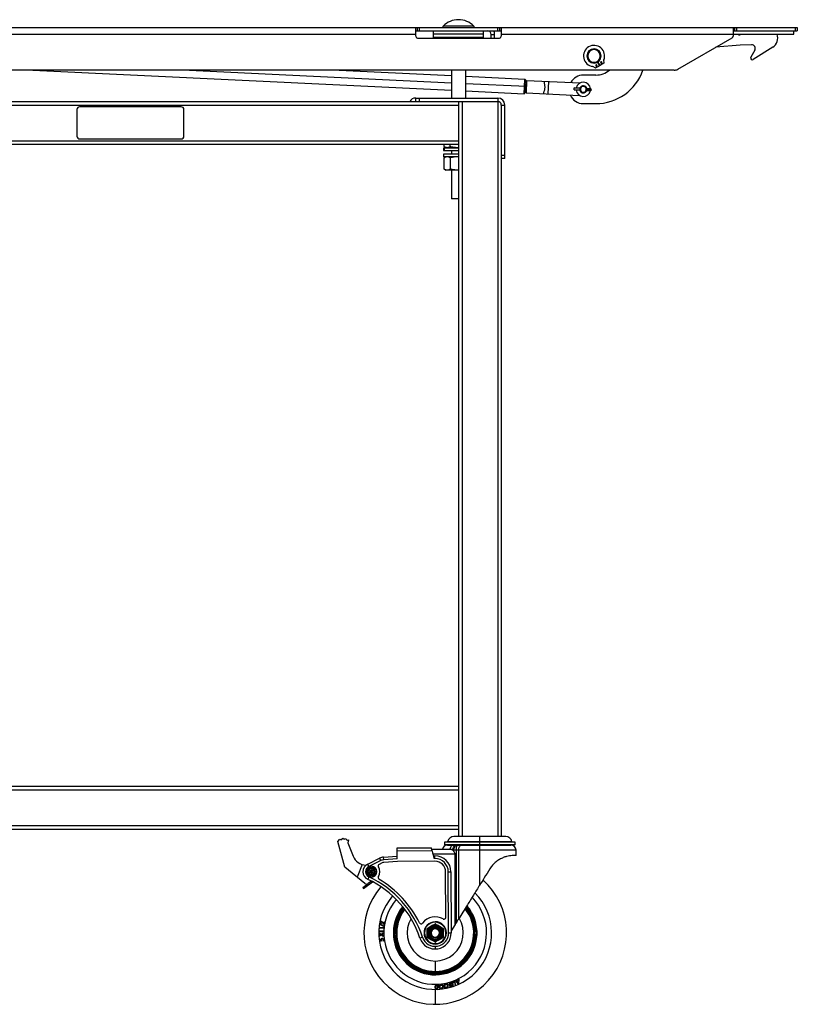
# Model space of a CAD drawing. Header units: millimetres. Extents: x -1710 to 1606, y -930 to 1956.
# Tile 18 of 27: x -99 to 594, y 0 to 876. Entities that reach past the tile are written whole.
import ezdxf

# ---------------------------------------------------------------- set-up
doc = ezdxf.new("R2010")
doc.units = ezdxf.units.MM

msp = doc.modelspace()

# ---------------------------------------------------------------- linework, layer by layer
at = {"color": 7, "linetype": 'Continuous', "lineweight": 25}
for p, q in [((-343.03, 869.19), (593.73, 869.19)), ((254, 861.25), (254, 869.19)), ((255.52, 866.14), (255.52, 869.19)), ((257.11, 869.19), (257.11, 866.14)), ((305.79, 870.36), (278.41, 870.36)), ((327.09, 866.14), (327.09, 869.19)), ((328.68, 869.19), (328.68, 866.14)), ((330.2, 869.19), (330.2, 861.25)), ((536.58, 869.19), (536.58, 861.33)), ((538.1, 866.14), (538.1, 869.19)), ((539.69, 869.19), (539.69, 866.14)), ((592.14, 866.14), (592.14, 869.19)), ((593.73, 869.19), (593.73, 866.14)), ((254, 862.97), (-254, 862.97)), ((254, 866.14), (330.2, 866.14)), ((255.59, 859.66), (328.61, 859.66)), ((269.88, 860.09), (269.88, 866.14)), ((314.33, 863.12), (269.88, 863.12)), ((314.33, 860.09), (269.88, 860.09)), ((280.99, 860.09), (280.24, 859.66)), ((303.96, 859.66), (303.21, 860.09)), ((314.33, 860.09), (314.33, 866.14)), ((321.18, 862.97), (324.23, 862.97)), ((321.18, 859.66), (321.18, 862.97)), ((324.23, 859.66), (324.23, 862.97)), ((541.34, 862.97), (330.2, 862.97)), ((487.25, 831.94), (535.78, 859.96)), ((536.58, 866.14), (593.73, 866.14)), ((536.58, 863.09), (590.55, 863.09)), ((541.34, 863.09), (541.34, 862.46)), ((541.34, 862.46), (542.86, 862.46)), ((542.86, 863.09), (542.86, 862.46)), ((590.55, 863.09), (590.55, 866.14)), ((542.76, 853.38), (521.1, 851.48)), ((552.96, 853.65), (542.96, 853.39)), ((571.84, 851.58), (554.36, 840.67)), ((407.16, 843.79), (406.4, 843.79)), ((418.34, 843.79), (419.1, 843.79)), ((555.79, 848.89), (552.23, 842.73)), ((413.76, 833.09), (411.74, 834.39)), ((417.2, 834.8), (414.3, 833.08)), ((415.8, 837.99), (416.37, 838.33)), ((416.01, 837.8), (417.37, 835.49)), ((417.81, 835.75), (416.44, 838.06)), ((421.4, 837.29), (418.51, 835.57)), ((421.65, 837.77), (421.48, 840.17)), ((484.07, 831.09), (-343.88, 831.09)), ((-86.79, 831.09), (285.75, 813.32)), ((285.75, 819.67), (46.48, 831.09)), ((285.75, 826.03), (179.74, 831.09)), ((285.75, 831.09), (285.75, 806.32)), ((298.45, 831.09), (298.45, 806.32)), ((351.24, 822.91), (298.45, 825.43)), ((414.34, 826.77), (403.22, 826.77)), ((352.48, 816.49), (298.45, 819.07)), ((350.63, 810.22), (351.24, 822.91)), ((351.96, 822.11), (351.24, 822.91)), ((351.96, 822.11), (351.43, 810.95)), ((352.63, 819.66), (351.85, 819.7)), ((352.75, 822.04), (352.22, 810.94)), ((352.75, 822.04), (400.42, 819.77)), ((368.56, 820.29), (368.6, 821.28)), ((372.04, 810), (372.57, 821.09)), ((395, 813.62), (395.08, 815.3)), ((400.27, 815.05), (395.08, 815.3)), ((400.25, 815), (395.08, 815.24)), ((403.37, 817.18), (403.35, 816.72)), ((409.86, 814.59), (406.26, 814.76)), ((406.29, 813.09), (406.37, 814.76)), ((254, 803.27), (254, 806.32)), ((254, 806.32), (327.03, 806.32)), ((257.18, 806.32), (257.18, 803.27)), ((298.45, 812.71), (350.63, 810.22)), ((327.03, 806.32), (327.03, 149.22)), ((350.63, 810.22), (351.43, 810.95)), ((351.54, 813.36), (352.33, 813.32)), ((352.22, 810.94), (399.89, 808.67)), ((368.07, 810.18), (368.12, 811.18)), ((395, 813.62), (400.19, 813.38)), ((400.18, 813.43), (395.01, 813.68)), ((403.08, 810.96), (403.1, 811.42)), ((406.18, 813.09), (409.78, 812.92)), ((409.94, 812.96), (406.2, 813.14)), ((410.01, 814.53), (406.27, 814.71)), ((408.34, 813.83), (406.33, 813.92)), ((409.05, 814.58), (408.97, 813.01)), ((-327.03, 803.27), (327.03, 803.27)), ((-292.1, 800.1), (292.1, 800.1)), ((45.24, 798.51), (-45.24, 798.51)), ((292.1, 803.27), (292.1, 149.22)), ((295.28, 803.27), (295.28, 149.22)), ((330.2, 800.1), (330.2, 149.22)), ((330.2, 800.1), (333.25, 800.1)), ((333.25, 752.48), (333.25, 800.1)), ((403.22, 801.37), (414.34, 801.37)), ((-47.62, 796.13), (-47.62, 772.32)), ((47.62, 772.32), (47.62, 796.13)), ((-292.1, 768.35), (292.1, 768.35)), ((-292.1, 765.17), (292.1, 765.17)), ((-45.24, 769.94), (45.24, 769.94)), ((279.33, 763.12), (279.33, 765.17)), ((279.33, 763.12), (280, 762.86)), ((279.89, 762.76), (280.99, 762.13)), ((284.6, 763.12), (284.6, 765.17)), ((292.1, 762.22), (290.99, 762.13)), ((278.61, 762.13), (278.61, 759.71)), ((278.61, 762.13), (292.1, 762.13)), ((278.61, 759.71), (292.1, 759.71)), ((278.61, 756.54), (278.61, 754.13)), ((292.1, 756.54), (278.61, 756.54)), ((292.1, 754.13), (278.61, 754.13)), ((279.3, 753.13), (279.99, 753.42)), ((279.64, 759.71), (279.64, 762.13)), ((280.99, 754.13), (279.73, 753.4)), ((285.75, 759.71), (285.75, 756.54)), ((292.1, 754.06), (291.3, 754.13)), ((330.2, 755.65), (333.25, 755.65)), ((279.3, 743.18), (279.3, 753.13)), ((284.9, 743.18), (284.9, 753.13)), ((333.25, 752.48), (330.2, 752.48)), ((279.3, 743.18), (279.99, 742.9)), ((279.73, 742.91), (280.99, 742.19)), ((292.1, 742.19), (280.99, 742.19)), ((285.75, 742.19), (285.75, 716.79)), ((292.1, 742.25), (291.3, 742.19)), ((292.1, 716.79), (285.75, 716.79)), ((292.1, 193.68), (-292.1, 193.68)), ((292.1, 190.5), (-292.1, 190.5)), ((292.1, 158.75), (-292.1, 158.75)), ((292.1, 155.57), (-292.1, 155.57)), ((334.11, 149.22), (287.93, 149.22)), ((311.02, 106.12), (311.02, 149.22)), ((184.53, 144.89), (186.46, 146.81)), ((190.95, 122.12), (184.53, 144.89)), ((186.46, 146.81), (187.74, 146.41)), ((188.32, 146.64), (189.01, 147.78)), ((189.01, 147.78), (190.01, 146.9)), ((190.63, 146.86), (191.73, 147.62)), ((191.73, 147.62), (192.29, 146.41)), ((192.84, 146.12), (194.15, 146.37)), ((194.15, 146.37), (193.53, 143.72)), ((193.53, 143.72), (198.29, 131.79)), ((279.53, 144.34), (279.53, 141.8)), ((342.52, 144.34), (279.53, 144.34)), ((342.52, 141.8), (279.53, 141.8)), ((282.31, 141.71), (288.12, 141.71)), ((339.63, 144.67), (282.41, 144.67)), ((285.4, 141.71), (285.33, 141.8)), ((286.27, 141.8), (286.34, 141.71)), ((286.44, 141.71), (286.37, 141.8)), ((289, 141.8), (289.1, 141.67)), ((289.48, 141.69), (289.41, 141.8)), ((290.49, 141.71), (338.65, 141.71)), ((293.31, 141.8), (293.38, 141.71)), ((294.06, 141.71), (294.96, 141.71)), ((294.24, 141.71), (294.2, 141.8)), ((294.96, 141.71), (338.65, 141.71)), ((298.4, 141.71), (298.46, 141.8)), ((298.84, 141.8), (298.91, 141.71)), ((300.38, 141.71), (300.35, 141.8)), ((303.93, 141.71), (304, 141.8)), ((305.16, 141.8), (305.22, 141.71)), ((307.38, 141.71), (307.37, 141.8)), ((310.24, 141.71), (310.31, 141.8)), ((311.74, 141.8), (311.8, 141.71)), ((314.67, 141.71), (314.68, 141.8)), ((316.82, 141.71), (316.89, 141.8)), ((318.05, 141.8), (318.12, 141.71)), ((321.67, 141.71), (321.7, 141.8)), ((323.13, 141.71), (323.2, 141.8)), ((323.58, 141.8), (323.65, 141.71)), ((327.8, 141.71), (327.85, 141.8)), ((328.67, 141.71), (328.74, 141.8)), ((332.58, 141.71), (332.64, 141.8)), ((332.98, 141.71), (333.05, 141.8)), ((335.61, 141.71), (335.67, 141.8)), ((335.71, 141.71), (335.78, 141.8)), ((336.65, 141.71), (336.71, 141.8)), ((338.65, 141.71), (338.65, 141.71)), ((342.52, 141.8), (342.52, 144.34)), ((225.39, 131.01), (237.51, 131.93)), ((237.48, 139.17), (267.94, 139.3)), ((237.52, 129.55), (237.48, 139.17)), ((268.6, 136.44), (237.49, 136.31)), ((267.94, 139.3), (267.94, 139.28)), ((268.19, 138.15), (284.48, 138.15)), ((289.07, 133.45), (269.38, 133.45)), ((269.77, 132.07), (271.04, 132.08)), ((271.05, 129.7), (271.04, 132.08)), ((343.28, 137.01), (287.11, 137.01)), ((287.11, 137.01), (287.93, 136.09)), ((287.93, 136.09), (287.93, 137.01)), ((289.07, 70.93), (289.07, 133.45)), ((289.87, 137.01), (289.87, 72.22)), ((292.27, 76.05), (292.27, 137.01)), ((343.28, 132.38), (341.5, 132.38)), ((343.28, 132.38), (343.28, 137.01)), ((206.32, 124.36), (201.91, 113.17)), ((211.24, 124.78), (221.89, 130.05)), ((212.29, 122.64), (211.24, 124.78)), ((222.94, 127.91), (212.29, 122.64)), ((224, 125.77), (221.47, 124.51)), ((222.94, 127.91), (221.89, 130.05)), ((225.57, 128.64), (225.39, 131.01)), ((237.52, 129.55), (225.57, 128.64)), ((237.88, 127.17), (225.75, 126.25)), ((271.06, 127.32), (237.88, 127.17)), ((271.05, 129.7), (270.48, 129.7)), ((208.81, 107.53), (190.95, 122.12)), ((214.57, 120.68), (214.57, 121.7)), ((214.59, 116.49), (214.58, 119.54)), ((214.59, 115.35), (214.6, 114.33)), ((280.8, 77.29), (280.62, 117.83)), ((283, 117.84), (285.39, 117.85)), ((283.24, 63.55), (283, 117.84)), ((285.39, 117.85), (285.62, 63.56)), ((206.94, 104), (211.71, 107.44)), ((207.54, 103.17), (215.64, 109.04)), ((212.38, 113.35), (211.37, 111.19)), ((214.65, 109.56), (211.71, 107.44)), ((206.94, 104), (207.54, 103.17)), ((222.37, 71.32), (222.32, 71)), ((222.32, 71), (225.77, 69.18)), ((225.81, 69.51), (222.37, 71.32)), ((223.5, 71.58), (223.55, 71.88)), ((224.55, 72.53), (225.61, 71.11)), ((225.44, 71.84), (224.75, 72.77)), ((225.7, 73.27), (225.44, 71.84)), ((225.61, 71.11), (226, 73.22)), ((226, 73.22), (225.7, 73.27)), ((271.29, 73.02), (271.29, 73.43)), ((271.34, 70.26), (271.34, 71.58)), ((289.07, 70.93), (285.61, 65.39)), ((221.35, 65.27), (221.32, 64.55)), ((221.32, 64.55), (221.68, 64.32)), ((225.03, 65.16), (221.35, 65.27)), ((221.35, 63.16), (221.36, 62.74)), ((223.16, 62.1), (221.35, 63.16)), ((221.36, 62.74), (222.81, 61.88)), ((222.81, 61.88), (221.39, 60.97)), ((221.4, 60.54), (223.16, 61.67)), ((221.68, 64.32), (221.7, 64.89)), ((221.7, 64.89), (225.02, 64.79)), ((222.05, 68.36), (222, 67.74)), ((222, 67.74), (222.29, 67.52)), ((225.21, 68.09), (222.05, 68.36)), ((222.29, 67.52), (222.33, 68.02)), ((222.33, 68.02), (225.18, 67.78)), ((225.03, 63.31), (223.16, 62.1)), ((223.16, 61.67), (225.08, 60.53)), ((223.51, 61.89), (225.04, 62.88)), ((225.08, 60.96), (223.51, 61.89)), ((225.02, 64.79), (225.03, 65.16)), ((225.04, 62.88), (225.03, 63.31)), ((225.18, 67.78), (225.21, 68.09)), ((225.77, 69.18), (225.81, 69.51)), ((235.49, 66.04), (236.43, 66.04)), ((265.98, 66.42), (266.75, 65.97)), ((266.9, 66.23), (266.13, 66.68)), ((271.18, 69.59), (271.18, 68.7)), ((271.34, 68.71), (271.18, 68.7)), ((271.49, 68.7), (271.34, 68.71)), ((271.34, 67.19), (271.34, 67.55)), ((271.49, 68.7), (271.49, 69.59)), ((276.54, 66.68), (275.77, 66.23)), ((275.92, 65.97), (276.69, 66.42)), ((283.24, 63.55), (285.62, 63.56)), ((307.18, 66.04), (306.24, 66.04)), ((221.39, 60.97), (221.4, 60.54)), ((221.92, 58.14), (221.57, 58.09)), ((221.57, 58.09), (221.79, 56.51)), ((221.79, 56.51), (223.65, 56.43)), ((222.1, 56.84), (221.92, 58.14)), ((223.12, 56.8), (222.1, 56.84)), ((224.61, 56.56), (224.66, 56.19)), ((225.08, 60.53), (225.08, 60.96)), ((235.49, 60.96), (236.43, 60.96)), ((260.04, 59.72), (257.79, 58.97)), ((266.75, 61.03), (265.98, 60.58)), ((266.13, 60.32), (266.9, 60.77)), ((271.18, 58.3), (271.34, 58.29)), ((271.18, 58.3), (271.18, 57.41)), ((271.34, 59.81), (271.34, 59.31)), ((271.34, 58.29), (271.49, 58.3)), ((271.34, 56.74), (271.34, 55.42)), ((271.38, 53.98), (271.38, 53.57)), ((271.49, 57.41), (271.49, 58.3)), ((275.77, 60.77), (276.54, 60.32)), ((276.69, 60.58), (275.92, 61.03)), ((307.18, 60.96), (306.24, 60.96)), ((271.39, 51.59), (271.4, 49.21)), ((271.34, 38.5), (271.34, 28.5)), ((268.8, 27.65), (268.8, 28.59)), ((271.34, 26.24), (271.34, 27.43)), ((273.87, 27.65), (273.87, 28.59)), ((285.43, 18.09), (284.34, 17.76)), ((285.54, 17.44), (285.43, 18.09)), ((288.95, 20.63), (287.23, 19.96)), ((287.23, 19.96), (287.39, 19.34)), ((287.39, 19.34), (288.46, 19.75)), ((288.46, 19.75), (289.17, 16.75)), ((289.82, 17), (288.95, 20.63)), ((290.06, 21.13), (289.46, 20.85)), ((289.46, 20.85), (291.84, 17.89)), ((290.57, 20.5), (290.06, 21.13)), ((291.89, 21.11), (290.57, 20.5)), ((291, 19.98), (291.86, 20.38)), ((291.78, 19.01), (291, 19.98)), ((291.86, 20.38), (291.78, 19.01)), ((291.84, 17.89), (292.37, 18.14)), ((291.95, 22.01), (291.89, 21.11)), ((292.62, 22.32), (291.95, 22.01)), ((292.37, 18.14), (292.62, 22.32)), ((271.34, 13.25), (271.34, 0)), ((273.15, 14.17), (272.97, 14.17)), ((274.17, 17.24), (273.03, 17.21)), ((273.4, 16.57), (273.15, 14.17)), ((273.18, 16.57), (273.4, 16.57)), ((273.19, 13.53), (273.77, 13.54)), ((273.77, 13.54), (274.17, 17.24)), ((283.77, 16.9), (285.54, 17.44)), ((284.63, 16.4), (284.2, 15.88)), ((289.17, 16.75), (289.82, 17))]:
    msp.add_line(p, q, dxfattribs=at)
at = {"color": 7, "linetype": 'Continuous', "lineweight": 25, "flags": 128}
for points in [[(287.11, 137.01), (287.18, 137.92), (287.37, 138.81), (287.68, 139.62), (288.1, 140.33), (288.61, 140.91), (289.2, 141.35), (289.83, 141.62), (290.49, 141.71)], [(287.93, 137.01), (287.99, 137.92), (288.18, 138.81), (288.48, 139.62), (288.88, 140.33), (289.38, 140.91), (289.94, 141.35), (290.55, 141.62), (291.19, 141.71)], [(291.19, 141.71), (290.93, 141.62), (290.69, 141.35), (290.46, 140.91), (290.26, 140.33), (290.1, 139.62), (289.97, 138.81), (289.9, 137.92), (289.87, 137.01)], [(292.27, 137.01), (292.32, 137.92), (292.47, 138.79), (292.72, 139.6), (293.05, 140.3), (293.46, 140.89), (293.92, 141.33), (294.43, 141.6), (294.96, 141.71)], [(235.49, 66.04), (235.56, 66.08), (235.61, 66.12)], [(266.9, 66.23), (266.83, 66.1), (266.75, 65.97)], [(275.92, 65.97), (275.84, 66.1), (275.77, 66.23)], [(307.06, 66.12), (307.13, 66.07), (307.18, 66.04)], [(235.61, 60.88), (235.54, 60.93), (235.49, 60.96)], [(266.75, 61.03), (266.83, 60.9), (266.9, 60.77)], [(275.77, 60.77), (275.84, 60.9), (275.92, 61.03)], [(307.18, 60.96), (307.11, 60.92), (307.06, 60.88)], [(268.8, 27.65), (268.75, 27.72), (268.72, 27.78)], [(273.95, 27.78), (273.91, 27.71), (273.87, 27.65)]]:
    msp.add_lwpolyline(points, dxfattribs=at)
at = {"color": 7, "linetype": 'Continuous', "lineweight": 25}
for centre, radius, start, end in [((278.89, 869.87), 0.686, 135.11449, 270), ((292.1, 856.72), 19.33, 44.88551, 135.11449), ((305.31, 869.87), 0.686, 270, 44.88551), ((255.59, 861.25), 1.59, 180, 270), ((318.01, 862.97), 3.17, 360, 90), ((318.01, 862.97), 6.22, 0, 30.67742), ((328.61, 861.25), 1.59, 270, 360), ((534.99, 861.33), 1.59, 300, 0), ((566.8, 859.66), 9.53, 301.96884, 21.1002), ((412.75, 843.79), 9.4, 338.80656, 262.52827), ((412.75, 843.79), 6.35, 0, 180), ((543.04, 850.21), 3.18, 91.5, 95), ((553.04, 850.48), 3.18, 330, 91.5), ((412.75, 843.79), 6.35, 180, 0), ((412.75, 843.79), 5.59, 0, 180), ((412.75, 843.79), 5.59, 180, 0), ((553.55, 841.96), 1.52, 150, 301.96884), ((411.46, 833.97), 0.508, 57.23246, 82.52827), ((414.04, 833.52), 0.508, 237.23246, 300.66741), ((414.81, 835.33), 0.597, 30.66741, 210.66741), ((414.81, 835.33), 0.597, 210.66741, 30.66741), ((415.57, 837.54), 0.508, 30.66741, 114.28804), ((416.88, 838.31), 0.508, 127.04678, 210.66741), ((416.94, 835.23), 0.508, 300.66741, 30.66741), ((418.25, 836.01), 0.508, 210.66741, 300.66741), ((419.18, 837.92), 0.597, 30.66741, 210.66741), ((419.18, 837.92), 0.597, 210.66741, 30.66741), ((421.15, 837.73), 0.508, 300.66741, 4.10236), ((421.99, 840.21), 0.508, 158.80656, 184.10236), ((403.22, 814.07), 12.7, 90, 151.3244), ((414.34, 845.82), 19.05, 270, 309.34583), ((414.34, 845.82), 44.45, 270, 340.64449), ((484.07, 837.44), 6.35, 270, 300), ((403.22, 814.07), 6.35, 4.84573, 169.69203), ((403.22, 814.07), 3.11, 87.26888, 267.26888), ((403.22, 814.07), 3.18, 12.55929, 161.97846), ((403.22, 814.07), 2.65, 87.26888, 267.26888), ((403.22, 814.07), 3.11, 267.26888, 87.26888), ((403.22, 814.07), 2.65, 267.26888, 87.26888), ((254, 800.1), 6.22, 90, 149.32258), ((327.03, 800.1), 6.22, 0, 90), ((403.22, 814.07), 12.7, 203.21336, 270), ((403.22, 814.07), 6.35, 184.84573, 349.69203), ((403.22, 814.07), 3.18, 192.55929, 341.97846), ((409.83, 813.71), 1.5, 175.41925, 206.64559), ((409.84, 813.8), 1.5, 147.89217, 179.1185), ((408.58, 813.07), 0.0939, 202.72637, 263.00879), ((408.65, 814.56), 0.0939, 91.52897, 151.81139), ((409.79, 813.17), 0.254, 267.26888, 305.0686), ((409.85, 814.34), 0.254, 49.46915, 87.26888), ((409.37, 813.78), 0.992, 305.0686, 49.46915), ((-45.24, 796.13), 2.38, 90, 180), ((45.24, 796.13), 2.38, 0, 90), ((327.03, 800.1), 3.17, 0, 90), ((-45.24, 772.32), 2.38, 180, 270), ((45.24, 772.32), 2.38, 270, 0), ((287.93, 143.6), 5.62, 90, 169.07406), ((334.11, 143.6), 5.62, 10.92594, 90), ((190.01, 141.3), 5.6, 107.55956, 113.94044), ((190.01, 141.3), 5.6, 83.55956, 89.94044), ((190.01, 141.3), 5.6, 59.55956, 65.94044), ((282.31, 137.01), 4.7, 90, 165.92196), ((282.01, 144.74), 0.406, 270, 349.07406), ((288.48, 137.7), 4.03, 95.20132, 173.52701), ((338.58, 137.01), 4.7, 0, 89.12452), ((340.03, 144.74), 0.406, 190.92594, 270), ((210.08, 136.49), 12.7, 201.75, 268.44109), ((386.46, 165.6), 121.41, 193.89802, 197.20254), ((271.1, 117.79), 14.29, 0.25, 90.25), ((214.58, 118.02), 7.54, 116.33909, 244.77244), ((214.58, 118.02), 4.76, 90.25, 270.25), ((214.58, 118.02), 4.76, 270.25, 90.25), ((222.17, 123.09), 1.59, 116.33909, 213.77091), ((226.11, 121.51), 9.52, 94.35545, 116.33909), ((226.11, 121.51), 7.14, 94.35545, 116.33909), ((226.11, 121.51), 4.75, 94.35545, 116.33909), ((271.1, 117.79), 11.91, 0.25, 90.25), ((271.1, 117.79), 9.53, 0.25, 90.25), ((214.58, 118.02), 5.16, 116.33909, 244.77244), ((214.58, 118.02), 3.68, 90.25, 270.25), ((214.58, 118.02), 2.67, 90.25, 270.25), ((214.58, 118.02), 1.52, 90.25, 270.25), ((214.58, 118.02), 3.68, 270.25, 90.25), ((214.58, 118.02), 2.67, 270.25, 90.25), ((214.58, 118.02), 1.52, 270.25, 90.25), ((214.58, 118.02), 7.54, 324.56177, 33.77091), ((271.34, 63.5), 63.5, 139.63195, 47.93209), ((210.31, 109.38), 2.38, 230.75, 305.75), ((173.48, 30.77), 88.9, 18.493, 64.77244), ((173.48, 30.77), 91.28, 18.493, 64.77244), ((222.02, 112.72), 1.59, 144.56177, 239.35862), ((173.48, 30.77), 93.66, 26.44487, 59.35862), ((271.34, 63.5), 50.25, 139.03251, 45.22688), ((271.34, 63.5), 45.72, 139.31708, 43.92493), ((271.34, 63.5), 37.26, 141.00347, 40.61785), ((271.34, 63.5), 36.47, 141.26777, 40.21181), ((271.34, 63.5), 35.82, 141.50622, 175.80795), ((271.34, 63.5), 35, 141.82897, 39.45395), ((271.34, 63.5), 34.26, 142.14699, 39.07025), ((271.34, 63.5), 35.82, 4.19205, 39.92392), ((271.34, 63.5), 25, 149.26672, 31.61617), ((258.76, 73.19), 1.59, 206.44487, 322.38935), ((271.34, 63.5), 14.29, 60.25, 142.38935), ((271.34, 63.5), 9.93, 90.25, 270.25), ((271.34, 63.5), 9.52, 90.25, 270.25), ((271.34, 63.5), 7.03, 90, 270), ((271.34, 63.5), 6.86, 90, 270), ((271.34, 63.5), 6.76, 88.70741, 91.29259), ((271.34, 63.5), 8.08, 89.04793, 90.95207), ((271.34, 63.5), 9.93, 270.25, 90.25), ((271.34, 63.5), 9.52, 270.25, 90.25), ((271.34, 63.5), 7.03, 270, 90), ((271.34, 63.5), 6.86, 270, 90), ((279.21, 77.28), 1.59, 240.25, 0.25), ((271.34, 63.5), 14.29, 198.493, 0.25), ((271.34, 63.5), 11.91, 198.493, 0.25), ((271.34, 63.5), 8.08, 149.04793, 150.95207), ((271.34, 63.5), 6.1, 151.43254, 208.56746), ((271.34, 63.5), 6.76, 148.70741, 151.29259), ((271.34, 63.5), 6.1, 91.43254, 148.56746), ((271.34, 63.5), 5.21, 151.67719, 208.32281), ((271.34, 63.5), 5.21, 91.67719, 148.32281), ((271.34, 63.5), 4.19, 90, 270), ((271.34, 63.5), 3.69, 90, 270), ((271.34, 63.5), 4.19, 270, 90), ((271.34, 63.5), 3.69, 270, 90), ((271.34, 63.5), 6.1, 31.43254, 88.56746), ((271.34, 63.5), 5.21, 31.67719, 88.32281), ((271.34, 63.5), 5.21, 331.67719, 28.32281), ((271.34, 63.5), 6.1, 331.43254, 28.56746), ((271.34, 63.5), 6.76, 28.70741, 31.29259), ((271.34, 63.5), 8.08, 29.04793, 30.95207), ((271.34, 63.5), 35.82, 184.19205, 265.80795), ((271.34, 63.5), 8.08, 209.04793, 210.95207), ((271.34, 63.5), 6.76, 208.70741, 211.29259), ((271.34, 63.5), 6.1, 211.43254, 268.56746), ((271.34, 63.5), 5.21, 211.67719, 268.32281), ((271.34, 63.5), 6.76, 268.70741, 271.29259), ((271.34, 63.5), 8.08, 269.04793, 270.95207), ((271.34, 63.5), 5.21, 271.67719, 328.32281), ((271.34, 63.5), 6.1, 271.43254, 328.56746), ((271.34, 63.5), 35.82, 274.19205, 355.80795), ((271.34, 63.5), 6.76, 328.70741, 331.29259), ((271.34, 63.5), 8.08, 329.04793, 330.95207)]:
    msp.add_arc(centre, radius, start, end, dxfattribs=at)
for points, knots in [([(282.48, 860.09), (281.93, 860.07), (281.26, 860.03), (280.61, 859.72), (280.5, 859.66)], [0, 0, 0, 0, 0.81571, 1, 1, 1, 1]), ([(282.48, 860.09), (283.02, 860.07), (283.69, 860.03), (284.34, 859.72), (284.46, 859.66)], [0, 0, 0, 0, 0.81571, 1, 1, 1, 1]), ([(284.46, 859.66), (284.34, 859.72), (283.69, 860.03), (283.02, 860.07), (282.48, 860.09)], [0, 0, 0, 0, 0.185141, 1, 1, 1, 1]), ([(292.1, 860.09), (291, 860.07), (289.67, 860.03), (288.37, 859.72), (288.14, 859.66)], [0, 0, 0, 0, 0.818142, 1, 1, 1, 1]), ([(296.06, 859.66), (295.82, 859.72), (294.52, 860.03), (293.19, 860.07), (292.1, 860.09)], [0, 0, 0, 0, 0.186836, 1, 1, 1, 1]), ([(301.72, 860.09), (301.18, 860.07), (300.51, 860.03), (299.86, 859.72), (299.74, 859.66)], [0, 0, 0, 0, 0.81571, 1, 1, 1, 1]), ([(303.7, 859.66), (303.58, 859.72), (302.94, 860.03), (302.27, 860.07), (301.72, 860.09)], [0, 0, 0, 0, 0.185141, 1, 1, 1, 1]), ([(302.27, 860), (302.63, 859.98), (303.12, 859.95), (303.59, 859.72), (303.7, 859.66)], [0, 0, 0, 0, 0.74614, 1, 1, 1, 1]), ([(368.12, 811.18), (368.17, 811.46), (368.25, 812.03), (368.63, 813.12), (368.98, 814.35), (369.18, 815.69), (369.11, 817.05), (368.87, 818.3), (368.61, 819.43), (368.57, 820), (368.56, 820.29)], [0, 0, 0, 0, 0.125084, 0.250083, 0.374871, 0.499657, 0.624635, 0.749842, 0.875039, 1, 1, 1, 1]), ([(281.97, 762.13), (281.52, 762.18), (280.63, 762.28), (279.76, 762.84), (279.33, 763.12)], [0, 0, 0, 0, 0.500251, 1, 1, 1, 1]), ([(284.6, 763.12), (284.17, 762.84), (283.31, 762.28), (282.41, 762.18), (281.97, 762.13)], [0, 0, 0, 0, 0.500383, 1, 1, 1, 1]), ([(290.99, 762.13), (289.9, 762.18), (287.74, 762.28), (285.65, 762.84), (284.6, 763.12)], [0, 0, 0, 0, 0.500251, 1, 1, 1, 1]), ([(282.1, 754.13), (281.63, 754.07), (280.68, 753.97), (279.76, 753.41), (279.3, 753.13)], [0, 0, 0, 0, 0.500251, 1, 1, 1, 1]), ([(284.9, 753.13), (284.44, 753.41), (283.53, 753.97), (282.58, 754.07), (282.1, 754.13)], [0, 0, 0, 0, 0.500383, 1, 1, 1, 1]), ([(291.3, 754.13), (290.22, 754.07), (288.05, 753.97), (285.95, 753.41), (284.9, 753.13)], [0, 0, 0, 0, 0.500251, 1, 1, 1, 1]), ([(282.1, 742.19), (281.63, 742.24), (280.68, 742.34), (279.76, 742.9), (279.3, 743.18)], [0, 0, 0, 0, 0.500251, 1, 1, 1, 1]), ([(284.9, 743.18), (284.44, 742.9), (283.53, 742.34), (282.58, 742.24), (282.1, 742.19)], [0, 0, 0, 0, 0.500383, 1, 1, 1, 1]), ([(291.3, 742.19), (290.22, 742.24), (288.05, 742.34), (285.95, 742.9), (284.9, 743.18)], [0, 0, 0, 0, 0.5002515, 1, 1, 1, 1]), ([(288.12, 141.71), (288.54, 141.71), (289.29, 141.71), (290.12, 141.71), (290.49, 141.71)], [0, 0, 0, 0, 0.559964, 1, 1, 1, 1]), ([(268.6, 136.44), (268.52, 136.79), (268.35, 137.47), (268.16, 138.3), (268.01, 138.95), (267.96, 139.18), (267.93, 139.3)], [0, 0, 0, 0, 0.256421, 0.499669, 0.752201, 1, 1, 1, 1]), ([(284.48, 138.15), (284.73, 138.13), (285.05, 138.11), (285.54, 137.96), (286.18, 137.72), (286.72, 137.31), (287.11, 137.01)], [0, 0, 0, 0, 0.283121, 0.37429, 0.549535, 1, 1, 1, 1]), ([(287.93, 136.09), (288.19, 135.71), (288.58, 135.13), (288.99, 134.21), (289.04, 133.71), (289.07, 133.45)], [0, 0, 0, 0, 0.500319, 0.750608, 1, 1, 1, 1]), ([(341.5, 132.38), (340.98, 132.38), (339.93, 132.36), (337.68, 132.14), (335.01, 131.6), (331.95, 130.6), (328.69, 129.03), (325.44, 126.79), (322.4, 123.95), (320.77, 121.6), (319.95, 120.43)], [0, 0, 0, 0, 0.125066, 0.249748, 0.375188, 0.49998, 0.625215, 0.749728, 0.874996, 1, 1, 1, 1]), ([(319.95, 120.43), (318.3, 117.78), (315.34, 113.03), (312.35, 108.24), (311.02, 106.12)], [0, 0, 0, 0, 0.556714, 1, 1, 1, 1]), ([(311.02, 106.12), (309.17, 103.15), (305.48, 97.24), (300.46, 89.18), (296.04, 82.1), (293.5, 78.03), (292.27, 76.05)], [0, 0, 0, 0, 0.290502, 0.578161, 0.79539, 1, 1, 1, 1]), ([(222.64, 72.81), (222.63, 72.65), (222.61, 72.34), (222.83, 71.94), (223.14, 71.68), (223.38, 71.62), (223.5, 71.58)], [0, 0, 0, 0, 0.279536, 0.559025, 0.779358, 1, 1, 1, 1]), ([(223.74, 73.59), (223.6, 73.6), (223.32, 73.62), (222.96, 73.42), (222.72, 73.13), (222.67, 72.92), (222.64, 72.81)], [0, 0, 0, 0, 0.279455, 0.559199, 0.779365, 1, 1, 1, 1]), ([(223.55, 71.88), (223.45, 71.91), (223.24, 71.98), (223.01, 72.21), (222.91, 72.48), (222.92, 72.65), (222.93, 72.74)], [0, 0, 0, 0, 0.28059, 0.55984, 0.779764, 1, 1, 1, 1]), ([(222.93, 72.74), (222.96, 72.83), (223.02, 73.02), (223.23, 73.21), (223.46, 73.31), (223.62, 73.3), (223.7, 73.29)], [0, 0, 0, 0, 0.279824, 0.559621, 0.779805, 1, 1, 1, 1]), ([(223.7, 73.29), (223.8, 73.26), (224.01, 73.19), (224.28, 72.89), (224.45, 72.67), (224.55, 72.53)], [0, 0, 0, 0, 0.278812, 0.55889, 1, 1, 1, 1]), ([(224.75, 72.77), (224.6, 72.98), (224.35, 73.35), (223.93, 73.52), (223.74, 73.59)], [0, 0, 0, 0, 0.56277, 1, 1, 1, 1]), ([(271.18, 70.25), (271.18, 70.22), (271.18, 70.14), (271.18, 69.98), (271.18, 69.79), (271.18, 69.66), (271.18, 69.59)], [0, 0, 0, 0, 0.248957, 0.500938, 0.750326, 1, 1, 1, 1]), ([(271.49, 69.59), (271.49, 69.66), (271.49, 69.79), (271.49, 69.98), (271.49, 70.14), (271.49, 70.22), (271.49, 70.25)], [0, 0, 0, 0, 0.248575, 0.500129, 0.75045, 1, 1, 1, 1]), ([(289.87, 72.22), (289.72, 71.97), (289.45, 71.54), (289.19, 71.12), (289.07, 70.93)], [0, 0, 0, 0, 0.5662645, 1, 1, 1, 1]), ([(292.27, 76.05), (291.84, 75.37), (291.06, 74.12), (290.24, 72.81), (289.87, 72.22)], [0, 0, 0, 0, 0.546665, 1, 1, 1, 1]), ([(235.49, 60.96), (235.47, 61.01), (235.43, 61.11), (235.35, 61.7), (235.28, 62.52), (235.26, 63.5), (235.28, 64.48), (235.35, 65.31), (235.43, 65.9), (235.47, 65.99), (235.49, 66.04)], [0, 0, 0, 0, 0.125123, 0.250167, 0.375146, 0.500094, 0.625067, 0.750108, 0.875227, 1, 1, 1, 1]), ([(235.61, 66.12), (235.68, 66.13), (235.82, 66.16), (236.27, 66.18), (236.61, 66.19), (236.61, 66.19)], [0, 0, 0, 0, 0.4757088, 0.9974389, 1, 1, 1, 1]), ([(264.27, 59.58), (264.27, 60.88), (264.27, 63.5), (264.27, 66.11), (264.27, 67.42)], [0, 0, 0, 0, 0.499244, 1, 1, 1, 1]), ([(265.41, 66.75), (265.44, 66.73), (265.51, 66.69), (265.65, 66.61), (265.81, 66.51), (265.92, 66.45), (265.98, 66.42)], [0, 0, 0, 0, 0.248442, 0.499857, 0.749403, 1, 1, 1, 1]), ([(266.13, 66.68), (266.08, 66.71), (265.96, 66.78), (265.8, 66.87), (265.66, 66.95), (265.6, 66.99), (265.56, 67.01)], [0, 0, 0, 0, 0.2482287, 0.4994127, 0.7489281, 1, 1, 1, 1]), ([(271.34, 67.55), (271.06, 67.53), (270.33, 67.47), (269.31, 67.01), (268.38, 66.25), (268.01, 65.61), (267.83, 65.29)], [0, 0, 0, 0, 0.191557, 0.498975, 0.748734, 1, 1, 1, 1]), ([(267.83, 65.29), (268, 65.63), (268.34, 66.32), (269.04, 67.02), (269.56, 67.28), (269.75, 67.37)], [0, 0, 0, 0, 0.394784, 0.790532, 1, 1, 1, 1]), ([(274.52, 60.69), (274.78, 61.03), (275.39, 61.81), (275.66, 63.37), (275.36, 65.02), (274.58, 66.19), (273.72, 66.89), (272.94, 67.31), (272.12, 67.54), (271.56, 67.55), (271.34, 67.55)], [0, 0, 0, 0, 0.133574, 0.306426, 0.479285, 0.65232, 0.733484, 0.826235, 0.928391, 1, 1, 1, 1]), ([(277.11, 67.01), (277.08, 66.99), (277.01, 66.95), (276.87, 66.87), (276.71, 66.78), (276.59, 66.71), (276.54, 66.68)], [0, 0, 0, 0, 0.248442, 0.499857, 0.749403, 1, 1, 1, 1]), ([(276.69, 66.42), (276.75, 66.45), (276.86, 66.51), (277.02, 66.61), (277.16, 66.69), (277.23, 66.73), (277.26, 66.75)], [0, 0, 0, 0, 0.248229, 0.499413, 0.748928, 1, 1, 1, 1]), ([(278.4, 67.42), (278.4, 66.11), (278.4, 63.5), (278.4, 60.88), (278.4, 59.58)], [0, 0, 0, 0, 0.500756, 1, 1, 1, 1]), ([(306.1, 66.19), (306.37, 66.18), (306.88, 66.16), (307, 66.13), (307.06, 66.12)], [0, 0, 0, 0, 0.507973, 1, 1, 1, 1]), ([(307.18, 66.04), (307.2, 65.99), (307.25, 65.89), (307.32, 65.3), (307.39, 64.48), (307.41, 63.5), (307.39, 62.52), (307.32, 61.69), (307.25, 61.1), (307.2, 61.01), (307.18, 60.96)], [0, 0, 0, 0, 0.1251226, 0.2501674, 0.3751462, 0.5000938, 0.625067, 0.7501076, 0.8752272, 1, 1, 1, 1]), ([(224.02, 58.53), (223.84, 58.49), (223.5, 58.41), (223.14, 58.05), (222.97, 57.63), (222.98, 57.36), (222.99, 57.22)], [0, 0, 0, 0, 0.280055, 0.559415, 0.779503, 1, 1, 1, 1]), ([(222.99, 57.22), (223.01, 57.14), (223.04, 56.99), (223.1, 56.86), (223.12, 56.8)], [0, 0, 0, 0, 0.559772, 1, 1, 1, 1]), ([(223.35, 57.18), (223.34, 57.31), (223.32, 57.57), (223.5, 57.89), (223.76, 58.09), (223.96, 58.13), (224.05, 58.16)], [0, 0, 0, 0, 0.2802498, 0.559398, 0.7794592, 1, 1, 1, 1]), ([(223.65, 56.43), (223.57, 56.56), (223.44, 56.8), (223.37, 57.07), (223.35, 57.18)], [0, 0, 0, 0, 0.560332, 1, 1, 1, 1]), ([(225.48, 57.44), (225.43, 57.63), (225.34, 58.01), (224.93, 58.38), (224.47, 58.56), (224.17, 58.54), (224.02, 58.53)], [0, 0, 0, 0, 0.279933, 0.558983, 0.779451, 1, 1, 1, 1]), ([(224.05, 58.16), (224.19, 58.16), (224.47, 58.18), (224.81, 57.99), (225.06, 57.73), (225.11, 57.52), (225.13, 57.42)], [0, 0, 0, 0, 0.280062, 0.559681, 0.779838, 1, 1, 1, 1]), ([(225.13, 57.42), (225.14, 57.31), (225.14, 57.11), (225.02, 56.84), (224.83, 56.66), (224.68, 56.6), (224.61, 56.56)], [0, 0, 0, 0, 0.279784, 0.559567, 0.779399, 1, 1, 1, 1]), ([(224.66, 56.19), (224.8, 56.25), (225.09, 56.36), (225.37, 56.7), (225.5, 57.08), (225.49, 57.32), (225.48, 57.44)], [0, 0, 0, 0, 0.2798392, 0.5593981, 0.7795404, 1, 1, 1, 1]), ([(236.57, 60.81), (236.3, 60.82), (235.79, 60.84), (235.67, 60.87), (235.61, 60.88)], [0, 0, 0, 0, 0.507973, 1, 1, 1, 1]), ([(265.98, 60.58), (265.92, 60.55), (265.81, 60.49), (265.65, 60.39), (265.51, 60.31), (265.44, 60.27), (265.41, 60.25)], [0, 0, 0, 0, 0.248229, 0.499413, 0.748928, 1, 1, 1, 1]), ([(265.56, 59.99), (265.59, 60.01), (265.66, 60.05), (265.8, 60.13), (265.96, 60.22), (266.08, 60.29), (266.13, 60.32)], [0, 0, 0, 0, 0.248442, 0.4998567, 0.7494033, 1, 1, 1, 1]), ([(271.18, 57.41), (271.18, 57.34), (271.18, 57.21), (271.18, 57.02), (271.18, 56.86), (271.18, 56.78), (271.18, 56.75)], [0, 0, 0, 0, 0.248663, 0.500314, 0.750739, 1, 1, 1, 1]), ([(271.49, 56.75), (271.49, 56.78), (271.49, 56.86), (271.49, 57.02), (271.49, 57.21), (271.49, 57.34), (271.49, 57.41)], [0, 0, 0, 0, 0.248441, 0.499856, 0.749405, 1, 1, 1, 1]), ([(276.54, 60.32), (276.59, 60.29), (276.71, 60.22), (276.87, 60.13), (277.01, 60.05), (277.08, 60.01), (277.11, 59.99)], [0, 0, 0, 0, 0.248229, 0.499413, 0.748928, 1, 1, 1, 1]), ([(277.26, 60.25), (277.23, 60.27), (277.16, 60.31), (277.02, 60.39), (276.86, 60.49), (276.75, 60.55), (276.69, 60.58)], [0, 0, 0, 0, 0.248442, 0.4998567, 0.7494033, 1, 1, 1, 1]), ([(307.06, 60.88), (306.99, 60.87), (306.85, 60.84), (306.4, 60.82), (306.06, 60.81), (306.06, 60.81)], [0, 0, 0, 0, 0.4757088, 0.9974389, 1, 1, 1, 1]), ([(268.72, 27.78), (268.7, 27.83), (268.68, 27.94), (268.66, 28.44), (268.65, 28.69)], [0, 0, 0, 0, 0.5077372, 1, 1, 1, 1]), ([(271.34, 27.43), (271.01, 27.44), (270.36, 27.45), (269.53, 27.51), (268.94, 27.59), (268.84, 27.63), (268.8, 27.65)], [0, 0, 0, 0, 0.249993, 0.500121, 0.750407, 1, 1, 1, 1]), ([(273.87, 27.65), (273.83, 27.63), (273.73, 27.59), (273.14, 27.51), (272.31, 27.45), (271.66, 27.44), (271.34, 27.43)], [0, 0, 0, 0, 0.2501979, 0.5002408, 0.7501515, 1, 1, 1, 1]), ([(274.03, 28.77), (274.02, 28.49), (274, 27.96), (273.97, 27.84), (273.95, 27.78)], [0, 0, 0, 0, 0.522055, 1, 1, 1, 1]), ([(276.71, 17.6), (276.4, 17.53), (275.77, 17.4), (275.12, 16.75), (274.78, 15.99), (274.79, 15.49), (274.79, 15.24)], [0, 0, 0, 0, 0.279896, 0.559112, 0.779633, 1, 1, 1, 1]), ([(278.61, 16.12), (278.56, 16.37), (278.46, 16.87), (277.94, 17.4), (277.32, 17.63), (276.92, 17.61), (276.71, 17.6)], [0, 0, 0, 0, 0.280003, 0.559058, 0.779225, 1, 1, 1, 1]), ([(280.95, 18.3), (280.65, 18.2), (280.03, 18.01), (279.44, 17.3), (279.17, 16.51), (279.22, 16.01), (279.25, 15.76)], [0, 0, 0, 0, 0.279868, 0.559102, 0.779616, 1, 1, 1, 1]), ([(279.92, 15.93), (279.9, 16.15), (279.86, 16.58), (280.15, 17.13), (280.56, 17.51), (280.89, 17.61), (281.05, 17.66)], [0, 0, 0, 0, 0.279627, 0.559356, 0.779601, 1, 1, 1, 1]), ([(282.99, 16.99), (282.92, 17.24), (282.77, 17.73), (282.2, 18.21), (281.55, 18.38), (281.15, 18.33), (280.95, 18.3)], [0, 0, 0, 0, 0.280025, 0.559078, 0.779253, 1, 1, 1, 1]), ([(281.05, 17.66), (281.21, 17.68), (281.53, 17.72), (281.95, 17.51), (282.22, 17.18), (282.29, 16.94), (282.33, 16.81)], [0, 0, 0, 0, 0.28021, 0.558791, 0.779282, 1, 1, 1, 1]), ([(285.02, 19.36), (284.75, 19.25), (284.22, 19.02), (283.76, 18.31), (283.63, 17.57), (283.72, 17.12), (283.77, 16.9)], [0, 0, 0, 0, 0.27961, 0.558789, 0.779134, 1, 1, 1, 1]), ([(284.34, 17.76), (284.37, 17.88), (284.44, 18.13), (284.72, 18.52), (285.02, 18.66), (285.21, 18.74)], [0, 0, 0, 0, 0.280965, 0.561474, 1, 1, 1, 1]), ([(286.55, 19.18), (286.42, 19.25), (286.16, 19.4), (285.63, 19.5), (285.25, 19.41), (285.02, 19.36)], [0, 0, 0, 0, 0.280266, 0.56046, 1, 1, 1, 1]), ([(285.21, 18.74), (285.38, 18.77), (285.71, 18.83), (286.16, 18.64), (286.48, 18.34), (286.58, 18.09), (286.63, 17.97)], [0, 0, 0, 0, 0.2795896, 0.5592158, 0.7794595, 1, 1, 1, 1]), ([(285.94, 15.6), (286.22, 15.73), (286.78, 15.98), (287.24, 16.71), (287.44, 17.47), (287.34, 17.94), (287.29, 18.17)], [0, 0, 0, 0, 0.279449, 0.55931, 0.779631, 1, 1, 1, 1]), ([(287.29, 18.17), (287.2, 18.4), (287.04, 18.8), (286.7, 19.07), (286.55, 19.18)], [0, 0, 0, 0, 0.559605, 1, 1, 1, 1]), ([(286.63, 17.97), (286.66, 17.79), (286.73, 17.46), (286.63, 17.15), (286.59, 17.01)], [0, 0, 0, 0, 0.5593038, 1, 1, 1, 1]), ([(273.03, 17.21), (272.72, 17.19), (272.12, 17.16), (271.42, 16.63), (271.06, 15.94), (271.03, 15.47), (271.01, 15.23)], [0, 0, 0, 0, 0.2809524, 0.5588761, 0.7794369, 1, 1, 1, 1]), ([(271.01, 15.23), (271.05, 14.94), (271.14, 14.35), (271.75, 13.71), (272.49, 13.52), (272.96, 13.52), (273.19, 13.53)], [0, 0, 0, 0, 0.2795626, 0.5582254, 0.7784521, 1, 1, 1, 1]), ([(271.72, 15.26), (271.72, 15.4), (271.73, 15.68), (271.89, 16.04), (272.12, 16.31), (272.32, 16.41), (272.42, 16.46)], [0, 0, 0, 0, 0.280272, 0.559816, 0.779917, 1, 1, 1, 1]), ([(272.97, 14.17), (272.79, 14.17), (272.44, 14.18), (271.99, 14.44), (271.75, 14.85), (271.73, 15.13), (271.72, 15.26)], [0, 0, 0, 0, 0.280819, 0.559498, 0.779331, 1, 1, 1, 1]), ([(272.42, 16.46), (272.56, 16.5), (272.81, 16.56), (273.06, 16.57), (273.18, 16.57)], [0, 0, 0, 0, 0.559307, 1, 1, 1, 1]), ([(274.79, 15.24), (274.85, 14.98), (274.96, 14.48), (275.49, 13.96), (276.11, 13.7), (276.51, 13.71), (276.71, 13.72)], [0, 0, 0, 0, 0.279794, 0.559201, 0.779416, 1, 1, 1, 1]), ([(275.48, 15.35), (275.48, 15.57), (275.48, 16), (275.81, 16.51), (276.25, 16.86), (276.58, 16.92), (276.75, 16.96)], [0, 0, 0, 0, 0.279594, 0.559345, 0.779585, 1, 1, 1, 1]), ([(276.67, 14.37), (276.5, 14.37), (276.17, 14.36), (275.78, 14.62), (275.54, 14.97), (275.5, 15.22), (275.48, 15.35)], [0, 0, 0, 0, 0.279893, 0.558969, 0.779203, 1, 1, 1, 1]), ([(277.94, 16), (277.93, 15.79), (277.92, 15.36), (277.61, 14.82), (277.16, 14.47), (276.83, 14.4), (276.67, 14.37)], [0, 0, 0, 0, 0.279622, 0.559456, 0.779666, 1, 1, 1, 1]), ([(276.71, 13.72), (277.05, 13.79), (277.65, 13.92), (278.05, 14.38), (278.22, 14.58)], [0, 0, 0, 0, 0.559289, 1, 1, 1, 1]), ([(276.75, 16.96), (276.91, 16.96), (277.24, 16.98), (277.63, 16.72), (277.87, 16.38), (277.91, 16.13), (277.94, 16)], [0, 0, 0, 0, 0.280257, 0.558898, 0.779341, 1, 1, 1, 1]), ([(278.22, 14.58), (278.37, 14.85), (278.65, 15.33), (278.62, 15.87), (278.61, 16.12)], [0, 0, 0, 0, 0.559104, 1, 1, 1, 1]), ([(279.25, 15.76), (279.33, 15.51), (279.48, 15.01), (280.06, 14.54), (280.71, 14.34), (281.11, 14.39), (281.31, 14.42)], [0, 0, 0, 0, 0.279809, 0.559195, 0.779408, 1, 1, 1, 1]), ([(281.2, 15.06), (281.04, 15.04), (280.71, 15.01), (280.29, 15.23), (280.03, 15.56), (279.96, 15.81), (279.92, 15.93)], [0, 0, 0, 0, 0.2798862, 0.5589436, 0.7792128, 1, 1, 1, 1]), ([(282.33, 16.81), (282.34, 16.6), (282.37, 16.16), (282.11, 15.6), (281.69, 15.21), (281.37, 15.11), (281.2, 15.06)], [0, 0, 0, 0, 0.2796425, 0.5594539, 0.7796554, 1, 1, 1, 1]), ([(281.31, 14.42), (281.64, 14.52), (282.23, 14.7), (282.58, 15.2), (282.74, 15.42)], [0, 0, 0, 0, 0.55929, 1, 1, 1, 1]), ([(282.74, 15.42), (282.87, 15.7), (283.1, 16.2), (283.02, 16.75), (282.99, 16.99)], [0, 0, 0, 0, 0.559123, 1, 1, 1, 1]), ([(284.2, 15.88), (284.51, 15.72), (285.06, 15.43), (285.68, 15.55), (285.94, 15.6)], [0, 0, 0, 0, 0.558679, 1, 1, 1, 1]), ([(285.75, 16.22), (285.64, 16.19), (285.43, 16.14), (285.03, 16.18), (284.79, 16.32), (284.63, 16.4)], [0, 0, 0, 0, 0.280317, 0.560106, 1, 1, 1, 1]), ([(286.59, 17.01), (286.48, 16.81), (286.29, 16.44), (285.92, 16.28), (285.75, 16.22)], [0, 0, 0, 0, 0.558989, 1, 1, 1, 1])]:
    msp.add_open_spline(points, degree=3, knots=knots, dxfattribs=at)
for points in [[(264.41, 67.65), (265.54, 68.31), (267.8, 69.62), (270.07, 70.92), (271.2, 71.58)], [(271.47, 71.58), (272.6, 70.92), (274.87, 69.62), (277.13, 68.31), (278.26, 67.65)], [(271.2, 55.42), (270.07, 56.08), (267.8, 57.38), (265.54, 58.69), (264.41, 59.35)], [(278.26, 59.35), (277.13, 58.69), (274.87, 57.38), (272.6, 56.08), (271.47, 55.42)]]:
    msp.add_open_spline(points, degree=3, dxfattribs=at)

doc.saveas('drawing.dxf')
